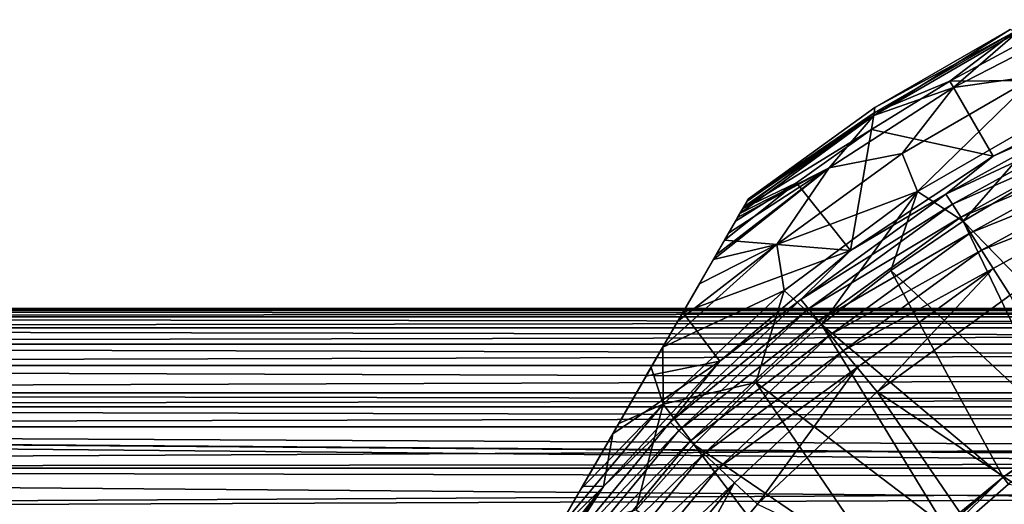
# Model space of a CAD drawing. Header units: metres. Extents: x -109 to 109, y -108 to 40.
# Tile 120 of 230: x -24 to -10, y -28 to -21. Entities that reach past the tile are written whole.
import ezdxf

# ---------------------------------------------------------------- set-up
doc = ezdxf.new("R2010")
doc.units = ezdxf.units.M
doc.layers.add('solid_K_24_42_17_000C74_XXXX', color=7, linetype='CONTINUOUS')

msp = doc.modelspace()

# ---------------------------------------------------------------- linework, layer by layer
at = {"layer": 'solid_K_24_42_17_000C74_XXXX'}
for points in [[(-8.945085, -21.276575, -64.989166), (-10.828551, -22.244453, -64.989166), (-9.911492, -21.45575, -63.920048)], [(-9.645032, -22.080618, -66.004898), (-10.828551, -22.244453, -64.989166), (-8.945085, -21.276575, -64.989166)], [(-11.970058, -22.644262, -63.920048), (-11.951991, -22.529757, -62.825005), (-10.019705, -21.41415, -62.825005)], [(-9.911492, -21.45575, -63.920048), (-11.970058, -22.644262, -63.920048), (-10.019705, -21.41415, -62.825005)], [(-10.828551, -22.244453, -64.989166), (-11.970058, -22.644262, -63.920048), (-9.911492, -21.45575, -63.920048)], [(-11.963366, -22.608521, -51.732384), (-9.945806, -21.443682, -51.732384), (-11.951991, -22.529757, -52.646069)], [(-10.88074, -22.154005, -50.834335), (-9.945806, -21.443682, -51.732384), (-11.963366, -22.608521, -51.732384)], [(-10.019705, -21.41415, -52.646069), (-10.019705, -21.41415, -62.825005), (-11.951991, -22.529757, -62.825005)], [(-10.019705, -21.41415, -52.646069), (-11.951991, -22.529757, -62.825005), (-11.951991, -22.529757, -52.646069)], [(-9.945806, -21.443682, -51.732384), (-10.019705, -21.41415, -52.646069), (-11.951991, -22.529757, -52.646069)], [(-10.88074, -22.154005, -50.834335), (-9.721756, -21.530806, -50.834335), (-9.945806, -21.443682, -51.732384)], [(-8.074237, -22.132744, -46.209816), (-9.721756, -21.530806, -50.834335), (-10.88074, -22.154005, -50.834335)], [(-9.645032, -22.080618, -66.004898), (-11.341671, -23.730061, -66.942169), (-11.562087, -23.187426, -66.004898)], [(-9.645032, -22.080618, -66.004898), (-11.562087, -23.187426, -66.004898), (-10.828551, -22.244453, -64.989166)], [(-9.645032, -22.080618, -66.004898), (-9.285367, -22.542852, -66.942169), (-11.341671, -23.730061, -66.942169)], [(-11.999938, -22.846115, -50.834335), (-10.88074, -22.154005, -50.834335), (-11.963366, -22.608521, -51.732384)], [(-10.261172, -23.227127, -46.209816), (-10.88074, -22.154005, -50.834335), (-11.999938, -22.846115, -50.834335)], [(-8.074237, -22.132744, -46.209816), (-10.88074, -22.154005, -50.834335), (-10.261172, -23.227127, -46.209816)], [(-8.69032, -22.532127, -45.917889), (-8.074237, -22.132744, -46.209816), (-10.261172, -23.227127, -46.209816)], [(-10.828551, -22.244453, -64.989166), (-12.608489, -23.391647, -64.989166), (-11.970058, -22.644262, -63.920048)], [(-11.562087, -23.187426, -66.004898), (-12.608489, -23.391647, -64.989166), (-10.828551, -22.244453, -64.989166)], [(-11.970058, -22.644262, -63.920048), (-13.88141, -24.043308, -63.918968), (-13.828163, -23.951082, -63.644596)], [(-12.608489, -23.391647, -64.989166), (-13.88141, -24.043308, -63.918968), (-11.970058, -22.644262, -63.920048)], [(-13.840775, -23.972927, -51.753345), (-13.844559, -23.979479, -51.732655), (-11.963366, -22.608521, -51.732384)], [(-11.999938, -22.846115, -50.834335), (-11.963366, -22.608521, -51.732384), (-13.844559, -23.979479, -51.732655)], [(-13.780829, -23.869097, -52.201748), (-13.840775, -23.972927, -51.753345), (-11.963366, -22.608521, -51.732384)], [(-11.970058, -22.644262, -63.920048), (-13.828163, -23.951082, -63.644596), (-13.777818, -23.86388, -63.233734)], [(-13.780829, -23.869097, -52.201748), (-11.963366, -22.608521, -51.732384), (-13.761341, -23.835342, -52.646069)], [(-11.970058, -22.644262, -63.920048), (-13.777818, -23.86388, -63.233734), (-13.761341, -23.835342, -62.825005)], [(-11.970058, -22.644262, -63.920048), (-13.761341, -23.835342, -62.825005), (-11.951991, -22.529757, -62.825005)], [(-11.951991, -22.529757, -52.646069), (-11.951991, -22.529757, -62.825005), (-13.761341, -23.835342, -62.825005)], [(-11.951991, -22.529757, -52.646069), (-13.761341, -23.835342, -62.825005), (-13.761341, -23.835342, -52.646069)], [(-11.963366, -22.608521, -51.732384), (-11.951991, -22.529757, -52.646069), (-13.761341, -23.835342, -52.646069)], [(-11.341671, -23.730061, -66.942169), (-9.285367, -22.542852, -66.942169), (-10.689615, -24.155874, -67.77475)], [(-10.936433, -23.766939, -45.917889), (-8.69032, -22.532127, -45.917889), (-10.261172, -23.227127, -46.209816)], [(-8.617498, -22.686882, -45.654289), (-8.69032, -22.532127, -45.917889), (-10.936433, -23.766939, -45.917889)], [(-9.285367, -22.542852, -66.942169), (-9.610869, -23.517906, -67.77475), (-10.689615, -24.155874, -67.77475)], [(-10.84479, -23.911345, -45.654289), (-8.617498, -22.686882, -45.654289), (-10.936433, -23.766939, -45.917889)], [(-8.522893, -22.88793, -45.432106), (-8.617498, -22.686882, -45.654289), (-10.84479, -23.911345, -45.654289)], [(-13.075257, -23.604607, -50.834335), (-11.999938, -22.846115, -50.834335), (-13.844559, -23.979479, -51.732655)], [(-12.302404, -24.573877, -46.209816), (-11.999938, -22.846115, -50.834335), (-13.075257, -23.604607, -50.834335)], [(-10.261172, -23.227127, -46.209816), (-11.999938, -22.846115, -50.834335), (-12.302404, -24.573877, -46.209816)], [(-10.725732, -24.098949, -45.432106), (-8.522893, -22.88793, -45.432106), (-10.84479, -23.911345, -45.654289)], [(-8.410654, -23.126448, -45.261086), (-8.522893, -22.88793, -45.432106), (-10.725732, -24.098949, -45.432106)], [(-11.562087, -23.187426, -66.004898), (-11.341671, -23.730061, -66.942169), (-13.353512, -24.48778, -66.004898)], [(-11.562087, -23.187426, -66.004898), (-13.353512, -24.48778, -66.004898), (-12.608489, -23.391647, -64.989166)], [(-10.584484, -24.32152, -45.261086), (-8.410654, -23.126448, -45.261086), (-10.725732, -24.098949, -45.432106)], [(-10.584484, -24.32152, -45.261086), (-8.285709, -23.39197, -45.148735), (-8.410654, -23.126448, -45.261086)], [(-10.936433, -23.766939, -45.917889), (-10.261172, -23.227127, -46.209816), (-12.302404, -24.573877, -46.209816)], [(-12.608489, -23.391647, -64.989166), (-14.261064, -24.700888, -64.988487), (-14.223642, -24.636072, -64.912254)], [(-13.353512, -24.48778, -66.004898), (-14.261064, -24.700888, -64.988487), (-12.608489, -23.391647, -64.989166)], [(-12.608489, -23.391647, -64.989166), (-14.223642, -24.636072, -64.912254), (-14.04479, -24.32629, -64.483719)], [(-12.608489, -23.391647, -64.989166), (-14.04479, -24.32629, -64.483719), (-13.915521, -24.10239, -64.061203)], [(-12.608489, -23.391647, -64.989166), (-13.915521, -24.10239, -64.061203), (-13.88141, -24.043308, -63.918968)], [(-10.584484, -24.32152, -45.261086), (-10.427245, -24.56929, -45.148735), (-8.285709, -23.39197, -45.148735)], [(-8.285709, -23.39197, -45.148735), (-10.427245, -24.56929, -45.148735), (-8.153648, -23.672546, -45.099998)], [(-14.102766, -24.426706, -50.834335), (-13.075257, -23.604607, -50.834335), (-13.945579, -24.154451, -51.297993)], [(-12.302404, -24.573877, -46.209816), (-13.075257, -23.604607, -50.834335), (-14.102766, -24.426706, -50.834335)], [(-13.075257, -23.604607, -50.834335), (-13.844559, -23.979479, -51.732655), (-13.945579, -24.154451, -51.297993)], [(-10.689615, -24.155874, -67.77475), (-9.610869, -23.517906, -67.77475), (-8.312358, -26.602823, -71.099998)], [(-13.353512, -24.48778, -66.004898), (-11.341671, -23.730061, -66.942169), (-13.248186, -25.145351, -66.942169)], [(-13.248186, -25.145351, -66.942169), (-11.341671, -23.730061, -66.942169), (-12.716455, -25.628462, -67.77475)], [(-13.010071, -25.273525, -45.917889), (-10.936433, -23.766939, -45.917889), (-12.302404, -24.573877, -46.209816)], [(-10.84479, -23.911345, -45.654289), (-10.936433, -23.766939, -45.917889), (-13.010071, -25.273525, -45.917889)], [(-11.341671, -23.730061, -66.942169), (-11.726173, -24.860319, -67.77475), (-12.716455, -25.628462, -67.77475)], [(-11.341671, -23.730061, -66.942169), (-10.689615, -24.155874, -67.77475), (-11.726173, -24.860319, -67.77475)], [(-10.427245, -24.56929, -45.148735), (-10.26108, -24.831118, -45.099998), (-8.153648, -23.672546, -45.099998)], [(-10.26108, -24.831118, -45.099998), (-10.020005, -25.2111, -45.099998), (-8.153648, -23.672546, -45.099998)], [(-13.761341, -23.835342, -62.825005), (-21.745701, -37.664658, -62.825005), (-21.745701, -37.664658, -52.646069)], [(-13.777818, -23.86388, -63.233734), (-21.745701, -37.664658, -62.825005), (-13.761341, -23.835342, -62.825005)], [(-13.761341, -23.835342, -52.646069), (-13.761341, -23.835342, -62.825005), (-21.745701, -37.664658, -52.646069)], [(-21.726212, -37.630905, -52.201748), (-13.761341, -23.835342, -52.646069), (-21.745701, -37.664658, -52.646069)], [(-21.729223, -37.636116, -63.233746), (-21.745701, -37.664658, -62.825005), (-13.777818, -23.86388, -63.233734)], [(-21.729223, -37.636116, -63.233746), (-13.777818, -23.86388, -63.233734), (-13.828163, -23.951082, -63.644596)], [(-21.726212, -37.630905, -52.201748), (-13.780829, -23.869097, -52.201748), (-13.761341, -23.835342, -52.646069)], [(-21.726212, -37.630905, -52.201748), (-21.666265, -37.527073, -51.753345), (-13.780829, -23.869097, -52.201748)], [(-21.666265, -37.527073, -51.753345), (-13.840775, -23.972927, -51.753345), (-13.780829, -23.869097, -52.201748)], [(-12.901052, -25.405306, -45.654289), (-10.84479, -23.911345, -45.654289), (-13.010071, -25.273525, -45.917889)], [(-10.725732, -24.098949, -45.432106), (-10.84479, -23.911345, -45.654289), (-12.901052, -25.405306, -45.654289)], [(-21.729223, -37.636116, -63.233746), (-13.828163, -23.951082, -63.644596), (-21.678877, -37.548916, -63.644608)], [(-21.678877, -37.548916, -63.644608), (-13.828163, -23.951082, -63.644596), (-13.88141, -24.043308, -63.918968)], [(-21.678877, -37.548916, -63.644608), (-13.88141, -24.043308, -63.918968), (-21.625631, -37.456692, -63.918968)], [(-21.666265, -37.527073, -51.753345), (-21.662483, -37.520519, -51.732655), (-13.840775, -23.972927, -51.753345)], [(-21.662483, -37.520519, -51.732655), (-13.844559, -23.979479, -51.732655), (-13.840775, -23.972927, -51.753345)], [(-21.662483, -37.520519, -51.732655), (-21.561462, -37.345551, -51.297993), (-13.844559, -23.979479, -51.732655)], [(-21.625631, -37.456692, -63.918968), (-13.88141, -24.043308, -63.918968), (-13.915521, -24.10239, -64.061203)], [(-21.561462, -37.345551, -51.297993), (-13.945579, -24.154451, -51.297993), (-13.844559, -23.979479, -51.732655)], [(-21.59152, -37.39761, -64.061211), (-21.625631, -37.456692, -63.918968), (-13.915521, -24.10239, -64.061203)], [(-21.59152, -37.39761, -64.061211), (-13.915521, -24.10239, -64.061203), (-14.04479, -24.32629, -64.483719)], [(-21.561462, -37.345551, -51.297993), (-21.404276, -37.073292, -50.834335), (-13.945579, -24.154451, -51.297993)], [(-14.102766, -24.426706, -50.834335), (-13.945579, -24.154451, -51.297993), (-21.404276, -37.073292, -50.834335)], [(-12.759419, -25.576509, -45.432106), (-10.725732, -24.098949, -45.432106), (-12.901052, -25.405306, -45.654289)], [(-10.584484, -24.32152, -45.261086), (-10.725732, -24.098949, -45.432106), (-12.759419, -25.576509, -45.432106)], [(-11.726173, -24.860319, -67.77475), (-10.689615, -24.155874, -67.77475), (-9.235969, -27.17716, -71.099998)], [(-10.689615, -24.155874, -67.77475), (-8.312358, -26.602823, -71.099998), (-9.235969, -27.17716, -71.099998)], [(-21.462252, -37.17371, -64.483719), (-21.59152, -37.39761, -64.061211), (-14.04479, -24.32629, -64.483719)], [(-21.462252, -37.17371, -64.483719), (-14.04479, -24.32629, -64.483719), (-14.223642, -24.636072, -64.912254)], [(-12.59139, -25.779623, -45.261086), (-10.584484, -24.32152, -45.261086), (-12.759419, -25.576509, -45.432106)], [(-12.59139, -25.779623, -45.261086), (-10.427245, -24.56929, -45.148735), (-10.584484, -24.32152, -45.261086)], [(-14.102766, -24.426706, -50.834335), (-21.404276, -37.073292, -50.834335), (-20.809351, -36.042854, -49.454231)], [(-14.697683, -25.457134, -49.454247), (-14.102766, -24.426706, -50.834335), (-20.809351, -36.042854, -49.454231)], [(-13.353512, -24.48778, -66.004898), (-13.248186, -25.145351, -66.942169), (-14.984707, -25.954275, -66.007477)], [(-13.353512, -24.48778, -66.004898), (-14.984707, -25.954275, -66.007477), (-14.769282, -25.581148, -65.768311)], [(-13.353512, -24.48778, -66.004898), (-14.769282, -25.581148, -65.768311), (-14.461778, -25.048534, -65.343575)], [(-14.697683, -25.457134, -49.454247), (-12.302404, -24.573877, -46.209816), (-14.102766, -24.426706, -50.834335)], [(-13.353512, -24.48778, -66.004898), (-14.461778, -25.048534, -65.343575), (-14.261064, -24.700888, -64.988487)], [(-14.697683, -25.457134, -49.454247), (-14.168947, -26.15387, -46.209816), (-12.302404, -24.573877, -46.209816)], [(-13.010071, -25.273525, -45.917889), (-12.302404, -24.573877, -46.209816), (-14.168947, -26.15387, -46.209816)], [(-12.59139, -25.779623, -45.261086), (-12.404337, -26.005732, -45.148735), (-10.427245, -24.56929, -45.148735)], [(-10.427245, -24.56929, -45.148735), (-12.404337, -26.005732, -45.148735), (-10.26108, -24.831118, -45.099998)], [(-21.462252, -37.17371, -64.483719), (-14.223642, -24.636072, -64.912254), (-21.283398, -36.863926, -64.912254)], [(-21.283398, -36.863926, -64.912254), (-14.223642, -24.636072, -64.912254), (-14.261064, -24.700888, -64.988487)], [(-21.283398, -36.863926, -64.912254), (-14.261064, -24.700888, -64.988487), (-21.245975, -36.79911, -64.988487)], [(-21.245975, -36.79911, -64.988487), (-14.261064, -24.700888, -64.988487), (-14.461778, -25.048534, -65.343575)], [(-12.716455, -25.628462, -67.77475), (-11.726173, -24.860319, -67.77475), (-10.120442, -27.810965, -71.099998)], [(-12.404337, -26.005732, -45.148735), (-12.206846, -26.244822, -45.099998), (-10.26108, -24.831118, -45.099998)], [(-12.206846, -26.244822, -45.099998), (-11.919866, -26.591434, -45.099998), (-10.26108, -24.831118, -45.099998)], [(-10.26108, -24.831118, -45.099998), (-11.919866, -26.591434, -45.099998), (-10.020005, -25.2111, -45.099998)], [(-11.726173, -24.860319, -67.77475), (-9.235969, -27.17716, -71.099998), (-10.120442, -27.810965, -71.099998)], [(-21.045269, -36.451473, -65.343567), (-21.245975, -36.79911, -64.988487), (-14.461778, -25.048534, -65.343575)], [(-21.045269, -36.451473, -65.343567), (-14.461778, -25.048534, -65.343575), (-14.769282, -25.581148, -65.768311)], [(-14.984707, -25.954275, -66.007477), (-13.248186, -25.145351, -66.942169), (-14.979733, -26.770033, -66.942169)], [(-14.979733, -26.770033, -66.942169), (-13.248186, -25.145351, -66.942169), (-13.656549, -26.457266, -67.77475)], [(-13.248186, -25.145351, -66.942169), (-12.716455, -25.628462, -67.77475), (-13.656549, -26.457266, -67.77475)], [(-14.878532, -27.028128, -45.917889), (-13.010071, -25.273525, -45.917889), (-14.168947, -26.15387, -46.209816)], [(-12.901052, -25.405306, -45.654289), (-13.010071, -25.273525, -45.917889), (-14.878532, -27.028128, -45.917889)], [(-11.919896, -26.591457, -27.37269), (-7.899521, -29.288391, -10.305251), (-10.019902, -25.211031, -27.37269)], [(-11.919896, -26.591457, -27.37269), (-10.019902, -25.211031, -27.37269), (-11.919866, -26.591434, -45.099998)], [(-10.019902, -25.211031, -27.37269), (-10.020005, -25.2111, -45.099998), (-11.919866, -26.591434, -45.099998)], [(-56.06118, -25.522047, -1.947556), (-55.939617, -25.429932, -0.965903), (56.06118, -25.522049, -1.947565)], [(-56.061066, -25.521975, 1.946978), (56.061066, -25.521973, 1.94697), (55.939613, -25.429916, 0.965665)], [(-55.939613, -25.429916, 0.965673), (-56.061066, -25.521975, 1.946978), (55.939613, -25.429916, 0.965665)], [(-55.939617, -25.429932, -0.965903), (-55.900002, -25.4), (55.939621, -25.429932, -0.965911)], [(-55.939617, -25.429932, -0.965903), (55.939621, -25.429932, -0.965911), (56.06118, -25.522049, -1.947565)], [(-55.939613, -25.429916, 0.965673), (55.939613, -25.429916, 0.965665), (55.900002, -25.4)], [(-55.900002, -25.4), (-55.939613, -25.429916, 0.965673), (55.900002, -25.4)], [(-55.900002, -25.4), (55.900002, -25.4), (55.939621, -25.429932, -0.965911)], [(-14.697683, -25.457134, -49.454247), (-20.809351, -36.042854, -49.454231), (-20.28174, -35.129005, -48.419262)], [(-15.225303, -26.370998, -48.419258), (-14.697683, -25.457134, -49.454247), (-20.28174, -35.129005, -48.419262)], [(-15.225303, -26.370998, -48.419258), (-14.168947, -26.15387, -46.209816), (-14.697683, -25.457134, -49.454247)], [(-14.753856, -27.145206, -45.654289), (-12.901052, -25.405306, -45.654289), (-14.878532, -27.028128, -45.917889)], [(-12.759419, -25.576509, -45.432106), (-12.901052, -25.405306, -45.654289), (-14.753856, -27.145206, -45.654289)], [(-56.270416, -25.680441, -2.944676), (-56.06118, -25.522047, -1.947556), (56.27042, -25.680443, -2.944688)], [(-56.27018, -25.680256, 2.943716), (56.270176, -25.680254, 2.943706), (56.061066, -25.521973, 1.94697)], [(-56.061066, -25.521975, 1.946978), (-56.27018, -25.680256, 2.943716), (56.061066, -25.521973, 1.94697)], [(-56.06118, -25.522047, -1.947556), (56.06118, -25.522049, -1.947565), (56.27042, -25.680443, -2.944688)], [(-20.737797, -35.918919, -65.768265), (-21.045269, -36.451473, -65.343567), (-14.769282, -25.581148, -65.768311)], [(-20.737797, -35.918919, -65.768265), (-14.769282, -25.581148, -65.768311), (-14.984707, -25.954275, -66.007477)], [(-14.591884, -27.297308, -45.432106), (-12.759419, -25.576509, -45.432106), (-14.753856, -27.145206, -45.654289)], [(-12.59139, -25.779623, -45.261086), (-12.759419, -25.576509, -45.432106), (-14.591884, -27.297308, -45.432106)], [(-56.572994, -25.909678, -3.955015), (-56.270416, -25.680441, -2.944676), (56.573002, -25.909679, -3.955028)], [(-56.572559, -25.909353, 3.953783), (56.572556, -25.909351, 3.953771), (56.270176, -25.680254, 2.943706)], [(-56.27018, -25.680256, 2.943716), (-56.572559, -25.909353, 3.953783), (56.270176, -25.680254, 2.943706)], [(-56.270416, -25.680441, -2.944676), (56.27042, -25.680443, -2.944688), (56.573002, -25.909679, -3.955028)], [(-13.656549, -26.457266, -67.77475), (-12.716455, -25.628462, -67.77475), (-10.961211, -28.500965, -71.099998)], [(-12.716455, -25.628462, -67.77475), (-10.120442, -27.810965, -71.099998), (-10.961211, -28.500965, -71.099998)], [(-14.399722, -27.47776, -45.261086), (-12.59139, -25.779623, -45.261086), (-14.591884, -27.297308, -45.432106)], [(-14.399722, -27.47776, -45.261086), (-12.404337, -26.005732, -45.148735), (-12.59139, -25.779623, -45.261086)], [(-56.976513, -26.21513, -4.976707), (-56.572994, -25.909678, -3.955015), (56.976517, -26.215134, -4.976719)], [(-56.975903, -26.214672, 4.975348), (56.975899, -26.214668, 4.975337), (56.572556, -25.909351, 3.953771)], [(-56.572559, -25.909353, 3.953783), (-56.975903, -26.214672, 4.975348), (56.572556, -25.909351, 3.953771)], [(-56.572994, -25.909678, -3.955015), (56.573002, -25.909679, -3.955028), (56.976517, -26.215134, -4.976719)], [(-20.737797, -35.918919, -65.768265), (-14.984707, -25.954275, -66.007477), (-20.522343, -35.545742, -66.007469)], [(-20.522343, -35.545742, -66.007469), (-14.984707, -25.954275, -66.007477), (-15.153022, -26.245804, -66.169205)], [(-15.153022, -26.245804, -66.169205), (-14.984707, -25.954275, -66.007477), (-14.979733, -26.770033, -66.942169)], [(-14.399722, -27.47776, -45.261086), (-14.185805, -27.67864, -45.148735), (-12.404337, -26.005732, -45.148735)], [(-12.404337, -26.005732, -45.148735), (-14.185805, -27.67864, -45.148735), (-12.206846, -26.244822, -45.099998)], [(-14.878532, -27.028128, -45.917889), (-14.168947, -26.15387, -46.209816), (-15.834299, -27.94467, -46.209816)], [(-15.699564, -27.192442, -47.647247), (-15.834299, -27.94467, -46.209816), (-14.168947, -26.15387, -46.209816)], [(-15.699564, -27.192442, -47.647247), (-14.168947, -26.15387, -46.209816), (-15.225303, -26.370998, -48.419258)], [(-57.491665, -26.605417, -6.012986), (-56.976513, -26.21513, -4.976707), (57.491673, -26.605423, -6.012997)], [(-57.49086, -26.604799, 6.011505), (57.490852, -26.604794, 6.011494), (56.975899, -26.214668, 4.975337)], [(-56.975903, -26.214672, 4.975348), (-57.49086, -26.604799, 6.011505), (56.975899, -26.214668, 4.975337)], [(-56.976513, -26.21513, -4.976707), (56.976517, -26.215134, -4.976719), (57.491673, -26.605423, -6.012997)], [(-20.354094, -35.254326, -66.169144), (-20.522343, -35.545742, -66.007469), (-15.153022, -26.245804, -66.169205)], [(-19.891602, -34.453262, -66.526527), (-20.354094, -35.254326, -66.169144), (-15.153022, -26.245804, -66.169205)], [(-19.891602, -34.453262, -66.526527), (-15.153022, -26.245804, -66.169205), (-15.615475, -27.046795, -66.52655)], [(-15.615475, -27.046795, -66.52655), (-15.153022, -26.245804, -66.169205), (-14.979733, -26.770033, -66.942169)], [(-14.185805, -27.67864, -45.148735), (-13.959869, -27.891048, -45.099998), (-12.206846, -26.244822, -45.099998)], [(-13.959869, -27.891048, -45.099998), (-13.631699, -28.198954, -45.099998), (-12.206846, -26.244822, -45.099998)], [(-12.206846, -26.244822, -45.099998), (-13.631699, -28.198954, -45.099998), (-11.919866, -26.591434, -45.099998)], [(-15.225303, -26.370998, -48.419258), (-20.28174, -35.129005, -48.419262), (-19.807489, -34.307579, -47.647266)], [(-15.699564, -27.192442, -47.647247), (-15.225303, -26.370998, -48.419258), (-19.807489, -34.307579, -47.647266)], [(-14.979733, -26.770033, -66.942169), (-13.656549, -26.457266, -67.77475), (-14.542747, -27.343466, -67.77475)], [(-14.542747, -27.343466, -67.77475), (-13.656549, -26.457266, -67.77475), (-11.755297, -29.244703, -71.099998)], [(-13.656549, -26.457266, -67.77475), (-10.961211, -28.500965, -71.099998), (-11.755297, -29.244703, -71.099998)], [(-57.759178, -26.807936, 6.47652), (57.759178, -26.807936, 6.476522), (57.490852, -26.604794, 6.011494)], [(-57.49086, -26.604799, 6.011505), (-57.759178, -26.807936, 6.47652), (57.490852, -26.604794, 6.011494)], [(-13.631833, -28.199097, -27.37269), (-9.461295, -30.176538, -11.234442), (-11.919896, -26.591457, -27.37269)], [(-13.631833, -28.199097, -27.37269), (-11.919896, -26.591457, -27.37269), (-13.631699, -28.198954, -45.099998)], [(-11.919896, -26.591457, -27.37269), (-11.919866, -26.591434, -45.099998), (-13.631699, -28.198954, -45.099998)], [(-11.919896, -26.591457, -27.37269), (-9.461295, -30.176538, -11.234442), (-7.899521, -29.288391, -10.305251)], [(-8.312219, -26.602743, -80.600006), (-10.120501, -27.81101, -80.600006), (-8.312358, -26.602823, -71.099998)], [(-10.044563, -27.90967, -80.724503), (-10.120501, -27.81101, -80.600006), (-8.312219, -26.602743, -80.600006)], [(-10.120501, -27.81101, -80.600006), (-9.235969, -27.17716, -71.099998), (-8.312358, -26.602823, -71.099998)], [(-57.759132, -26.807896, -6.476434), (-57.491665, -26.605417, -6.012986), (57.759132, -26.807896, -6.476432)], [(-57.491665, -26.605417, -6.012986), (57.491673, -26.605423, -6.012997), (57.759132, -26.807896, -6.476432)], [(-58.133797, -27.09157, -7.065095), (-57.759132, -26.807896, -6.476434), (58.133804, -27.091576, -7.065106)], [(-58.132633, -27.0907, 7.063383), (58.132626, -27.090694, 7.063372), (57.759178, -26.807936, 6.476522)], [(-57.759178, -26.807936, 6.47652), (-58.132633, -27.0907, 7.063383), (57.759178, -26.807936, 6.476522)], [(-57.759132, -26.807896, -6.476434), (57.759132, -26.807896, -6.476432), (58.133804, -27.091576, -7.065106)], [(-16.497334, -28.574219, -66.952896), (-14.979733, -26.770033, -66.942169), (-15.371552, -28.283562, -67.77475)], [(-16.155182, -27.981596, -66.820473), (-14.979733, -26.770033, -66.942169), (-16.497334, -28.574219, -66.952896)], [(-16.155182, -27.981596, -66.820473), (-15.615475, -27.046795, -66.52655), (-14.979733, -26.770033, -66.942169)], [(-14.979733, -26.770033, -66.942169), (-14.542747, -27.343466, -67.77475), (-15.371552, -28.283562, -67.77475)], [(-58.917149, -27.684902, -8.128232), (-58.133797, -27.09157, -7.065095), (-1.930284, -27.622665, -8.025393)], [(-58.915653, -27.683762, 8.126363), (58.915646, -27.683754, 8.126352), (58.132626, -27.090694, 7.063372)], [(-58.132633, -27.0907, 7.063383), (-58.915653, -27.683762, 8.126363), (58.132626, -27.090694, 7.063372)], [(-58.133797, -27.09157, -7.065095), (-0.636352, -27.537579, -7.881826), (-1.930284, -27.622665, -8.025393)], [(-58.133797, -27.09157, -7.065095), (0.636147, -27.537571, -7.881815), (-0.636352, -27.537579, -7.881826)], [(-58.133797, -27.09157, -7.065095), (58.917156, -27.684908, -8.128242), (0.636147, -27.537571, -7.881815)], [(-58.133797, -27.09157, -7.065095), (58.133804, -27.091576, -7.065106), (58.917156, -27.684908, -8.128242)], [(-19.891602, -34.453262, -66.526527), (-15.615475, -27.046795, -66.52655), (-16.155182, -27.981596, -66.820473)], [(-16.51235, -29.003075, -45.917889), (-14.878532, -27.028128, -45.917889), (-15.834299, -27.94467, -46.209816)], [(-14.753856, -27.145206, -45.654289), (-14.878532, -27.028128, -45.917889), (-16.51235, -29.003075, -45.917889)], [(-16.373983, -29.103603, -45.654289), (-14.753856, -27.145206, -45.654289), (-16.51235, -29.003075, -45.917889)], [(-14.591884, -27.297308, -45.432106), (-14.753856, -27.145206, -45.654289), (-16.373983, -29.103603, -45.654289)], [(-15.699564, -27.192442, -47.647247), (-19.807489, -34.307579, -47.647266), (-19.374693, -33.557953, -47.077515)], [(-16.132366, -27.94208, -47.077492), (-15.699564, -27.192442, -47.647247), (-19.374693, -33.557953, -47.077515)], [(-16.194225, -29.234205, -45.432106), (-14.591884, -27.297308, -45.432106), (-16.373983, -29.103603, -45.654289)], [(-14.399722, -27.47776, -45.261086), (-14.591884, -27.297308, -45.432106), (-16.194225, -29.234205, -45.432106)], [(-16.132366, -27.94208, -47.077492), (-15.834299, -27.94467, -46.209816), (-15.699564, -27.192442, -47.647247)], [(-10.120501, -27.81101, -80.600006), (-10.120442, -27.810965, -71.099998), (-9.235969, -27.17716, -71.099998)], [(-15.371552, -28.283562, -67.77475), (-14.542747, -27.343466, -67.77475), (-12.499034, -30.03879, -71.099998)], [(-14.542747, -27.343466, -67.77475), (-11.755297, -29.244703, -71.099998), (-12.499034, -30.03879, -71.099998)], [(-15.980962, -29.389151, -45.261086), (-14.399722, -27.47776, -45.261086), (-16.194225, -29.234205, -45.432106)], [(-15.980962, -29.389151, -45.261086), (-14.185805, -27.67864, -45.148735), (-14.399722, -27.47776, -45.261086)], [(-59.787636, -28.344101, 9.120758), (59.787636, -28.344103, 9.12076), (58.915646, -27.683754, 8.126352)], [(-58.915653, -27.683762, 8.126363), (-59.787636, -28.344101, 9.120758), (58.915646, -27.683754, 8.126352)], [(-59.787491, -28.343979, -9.120588), (-58.917149, -27.684902, -8.128232), (-4.736474, -28.119528, -8.800763)], [(-58.917149, -27.684902, -8.128232), (-1.930284, -27.622665, -8.025393), (-3.284686, -27.806669, -8.324424)], [(-58.917149, -27.684902, -8.128232), (-3.284686, -27.806669, -8.324424), (-4.736474, -28.119528, -8.800763)], [(-15.980962, -29.389151, -45.261086), (-15.743555, -29.561638, -45.148735), (-14.185805, -27.67864, -45.148735)], [(-14.185805, -27.67864, -45.148735), (-15.743555, -29.561638, -45.148735), (-13.959869, -27.891048, -45.099998)], [(-10.120501, -27.81101, -80.600006), (-11.755488, -29.244894, -80.600006), (-10.961211, -28.500965, -71.099998)], [(-11.667262, -29.332739, -80.724503), (-11.755488, -29.244894, -80.600006), (-10.120501, -27.81101, -80.600006)], [(-10.044563, -27.90967, -80.724503), (-11.667262, -29.332739, -80.724503), (-10.120501, -27.81101, -80.600006)], [(-10.120501, -27.81101, -80.600006), (-10.961211, -28.500965, -71.099998), (-10.120442, -27.810965, -71.099998)], [(-19.891602, -34.453262, -66.526527), (-16.155182, -27.981596, -66.820473), (-19.351751, -33.518219, -66.820518)], [(-16.132366, -27.94208, -47.077492), (-19.374693, -33.557953, -47.077515), (-18.973272, -32.862671, -46.666233)], [(-19.351751, -33.518219, -66.820518), (-16.155182, -27.981596, -66.820473), (-16.497334, -28.574219, -66.952896)], [(-16.533785, -28.637356, -46.666222), (-16.132366, -27.94208, -47.077492), (-18.973272, -32.862671, -46.666233)], [(-16.51235, -29.003075, -45.917889), (-15.834299, -27.94467, -46.209816), (-17.274811, -29.920851, -46.209816)], [(-16.911922, -29.292309, -46.383831), (-17.274811, -29.920851, -46.209816), (-15.834299, -27.94467, -46.209816)], [(-16.911922, -29.292309, -46.383831), (-15.834299, -27.94467, -46.209816), (-16.533785, -28.637356, -46.666222)], [(-16.533785, -28.637356, -46.666222), (-15.834299, -27.94467, -46.209816), (-16.132366, -27.94208, -47.077492)], [(-15.743555, -29.561638, -45.148735), (-15.492671, -29.74391, -45.099998), (-13.959869, -27.891048, -45.099998)], [(-15.492671, -29.74391, -45.099998), (-15.128581, -30.008369, -45.099998), (-13.959869, -27.891048, -45.099998)], [(-13.959869, -27.891048, -45.099998), (-15.128581, -30.008369, -45.099998), (-13.631699, -28.198954, -45.099998)], [(-11.667425, -29.332911, -99.599998), (-11.667262, -29.332739, -80.724503), (-10.044563, -27.90967, -80.724503)], [(-11.667425, -29.332911, -99.599998), (-10.044563, -27.90967, -80.724503), (-10.044599, -27.909697, -99.599998)], [(-11.667425, -29.332911, -99.599998), (-10.044599, -27.909697, -99.599998), (-4.353356, -28.750582, -99.599998)], [(-59.787491, -28.343979, -9.120588), (-4.736474, -28.119528, -8.800763), (-6.290274, -28.601967, -9.468305)], [(-13.631833, -28.199097, -27.37269), (-13.631699, -28.198954, -45.099998), (-15.128581, -30.008369, -45.099998)]]:
    msp.add_3dface(points, dxfattribs=at)

doc.saveas('drawing.dxf')
